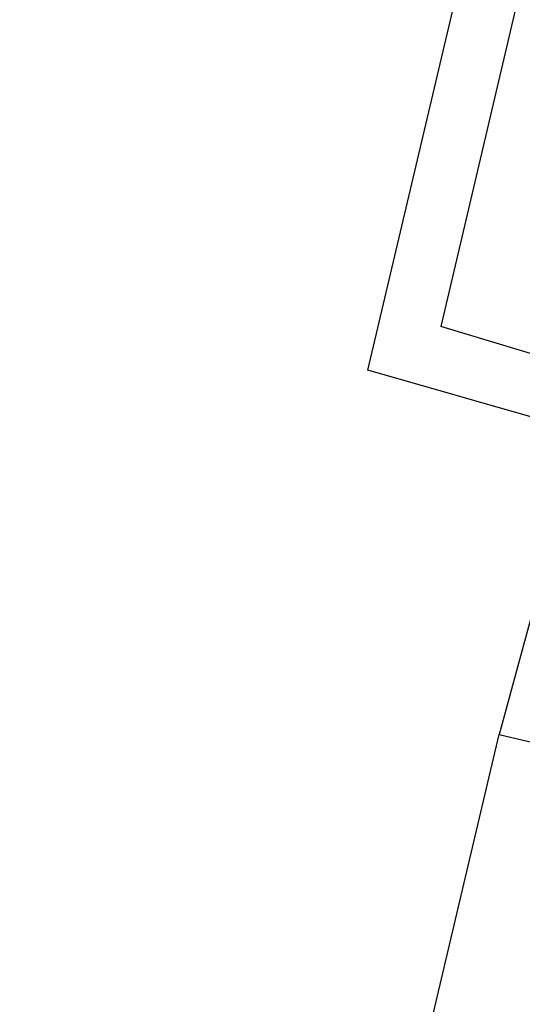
# Model space of a CAD drawing. Header units: feet. Extents: x -79 to 198, y -22 to 181.
# Tile 17 of 256: x 68.654 to 69.115, y 17.504 to 18.405. Entities that reach past the tile are written whole.
import ezdxf

# ---------------------------------------------------------------- set-up
doc = ezdxf.new("R2010")
doc.units = ezdxf.units.FT
doc.layers.add('A-LINEA', color=7, linetype='CONTINUOUS')

msp = doc.modelspace()

# ---------------------------------------------------------------- linework, layer by layer
at = {"layer": 'A-LINEA'}
for p, q in [((68.9733, 18.0844), (69.3733, 19.7778)), ((69.4133, 19.7111), (69.04, 18.1244)), ((69.1733, 18.0844), (69.04, 18.1244)), ((69.16, 18.0311), (68.9733, 18.0844)), ((67.56, 11.2578), (69.0933, 17.7511)), ((69.0933, 17.7511), (69.0933, 17.7511)), ((69.0933, 17.7511), (69.0933, 17.7511)), ((69.0933, 17.7511), (69.0933, 17.7511))]:
    msp.add_line(p, q, dxfattribs=at)
msp.add_lwpolyline([(69.1333, 17.8978), (69.0933, 17.7511), (69.7733, 17.5911), (69.7733, 17.6044)], dxfattribs=at)
msp.add_lwpolyline([(69.1333, 17.8978), (69.0933, 17.7511), (69.7733, 17.5911), (69.7733, 17.6044)], dxfattribs=at)
msp.add_lwpolyline([(69.1333, 17.8978), (69.0933, 17.7511), (69.7733, 17.5911), (69.7733, 17.6044)], dxfattribs=at)

doc.saveas('drawing.dxf')
